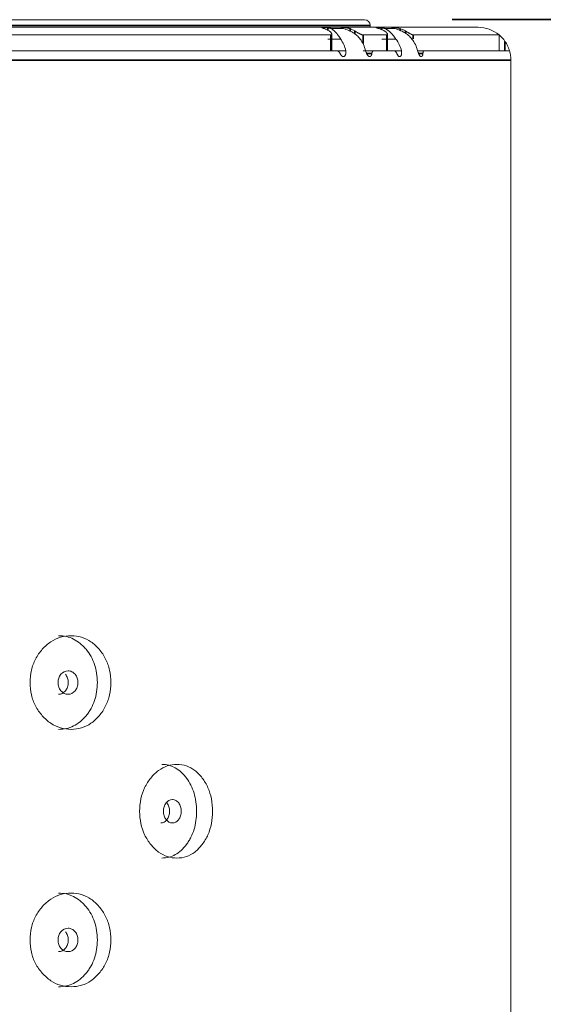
# Model space of a CAD drawing. Header units: millimetres. Extents: x 4 to 1188, y 1 to 840.
# Tile 58 of 256: x 324 to 330, y 412 to 423. Entities that reach past the tile are written whole.
import ezdxf

# ---------------------------------------------------------------- set-up
doc = ezdxf.new("R2010")
doc.units = ezdxf.units.MM
doc.layers.add('1', color=7, linetype='Continuous')
doc.styles.add('Arial Unicode MS', font='Arial Unicode MS')
doc.dimstyles.get("Standard").update_dxf_attribs({"dimtxt": 0.18, "dimasz": 0.18, "dimexe": 0.18, "dimexo": 0.0625, "dimgap": 0.09, "dimtad": 0, "dimtih": 1, "dimtoh": 1, "dimdec": 4, "dimzin": 0, "dimdsep": 46, "dimtxsty": 'Standard', "dimcen": 0.09, "dimadec": 0, "dimazin": 0, "dimtfac": 1, "dimtdec": 4, "dimtofl": 0, "dimtmove": 0, "dimatfit": 3, "dimfxl": 0, "dimtolj": 1, "dimtzin": 0, "dimarcsym": 0})

# ---------------------------------------------------------------- blocks, each defined once
blk = doc.blocks.new('_U28')
at = {"layer": '1', "color": 18, "lineweight": 35}
for p, q in [((328.698, 423.229), (344.978, 423.229)), ((342.978, 423.229), (342.978, 291.229)), ((330.032, 291.229), (344.978, 291.229))]:
    blk.add_line(p, q, dxfattribs=at)
at = {"layer": '1', "color": 18, "lineweight": 70}
for points in [[(342.978, 423.229), (343.754, 419.729), (342.202, 419.729)], [(342.978, 291.229), (342.202, 294.729), (343.754, 294.729)]]:
    blk.add_solid(points, dxfattribs=at)
at = {"layer": '1', "color": 18, "linetype": 'Continuous', "lineweight": 13, "insert": (342.525, 354.017), "char_height": 3, "attachment_point": 7, "rotation": 90, "line_spacing_factor": 1.047437, "style": 'Arial Unicode MS'}
blk.add_mtext('\\fArial Unicode MS|b0|i0;\\W1.0000;990', dxfattribs=at)

msp = doc.modelspace()

# ---------------------------------------------------------------- linework, layer by layer
at = {"layer": '1', "color": 154, "linetype": 'Continuous', "lineweight": 13}
for p, q in [((309.6983, 423.2286), (327.6983, 423.2286)), ((308.4049, 423.142), (328.9916, 423.142)), ((327.4585, 423.1264), (327.322, 423.1264)), ((327.4309, 423.1388), (327.438, 423.1352)), ((327.438, 423.1352), (327.4446, 423.1314)), ((327.4452, 423.1264), (327.4452, 423.1303)), ((327.7649, 423.142), (327.7649, 423.162)), ((328.0447, 423.1264), (327.933, 423.1264)), ((328.0204, 423.1352), (328.0294, 423.1314)), ((328.0314, 423.1292), (328.0242, 423.1273)), ((328.0314, 423.1264), (328.0314, 423.1293)), ((327.3135, 423.0546), (310.0831, 423.0546)), ((327.3256, 422.8753), (327.3256, 423.0647)), ((327.9529, 423.0546), (327.6818, 423.0546)), ((327.961, 422.8753), (327.961, 423.0614)), ((329.2316, 423.0546), (328.2544, 423.0546)), ((329.2316, 422.8753), (329.2316, 423.0546)), ((310.0124, 422.8753), (327.3816, 422.8753)), ((327.6818, 422.8753), (327.8316, 422.8753)), ((327.8054, 422.8753), (328.033, 422.8753)), ((328.3799, 422.8753), (328.3246, 422.8753)), ((328.3799, 422.8753), (329.3494, 422.8753)), ((329.3649, 422.7686), (329.3649, 292.0753))]:
    msp.add_line(p, q, dxfattribs=at)
at = {"layer": '1', "color": 154, "linetype": 'Continuous', "lineweight": 35}
for p, q in [((327.7649, 423.162), (309.6316, 423.162)), ((327.2818, 423.1069), (327.2818, 423.1352)), ((327.4342, 423.1264), (327.4342, 423.1273)), ((327.5342, 423.0944), (327.5342, 423.1264)), ((327.8926, 423.1146), (327.8926, 423.1352)), ((328.0242, 423.1264), (328.0242, 423.1273)), ((328.1061, 423.1006), (328.1061, 423.1264)), ((327.3135, 422.8753), (327.3135, 423.0546)), ((327.5883, 423.0644), (327.5883, 423.1003)), ((327.6818, 423.0546), (327.6818, 422.9557)), ((327.9529, 422.8753), (327.9529, 423.0546)), ((328.164, 423.0744), (328.164, 423.1003)), ((328.2544, 423.0546), (328.2544, 423.009)), ((329.2983, 422.8753), (329.2983, 422.9815)), ((308.0316, 422.7686), (329.3649, 422.7686))]:
    msp.add_line(p, q, dxfattribs=at)
at = {"layer": '1', "color": 154, "linetype": 'Continuous', "lineweight": 13}
for centre, radius, start, end in [((327.6983, 423.162), 0.0667, 0, 90), ((328.9916, 422.7686), 0.3733, 49.9948, 90), ((328.9916, 422.7686), 0.3733, 34.77194, 49.9948), ((328.9916, 422.7686), 0.3733, 0, 16.60155)]:
    msp.add_arc(centre, radius, start, end, dxfattribs=at)
for centre, major_axis, ratio, start_param, end_param in [((327.1914, 422.7686), (0, -0.3733), 0.8251135, 1.860548, 2.2690188), ((327.4084, 422.7686), (0, 0.3733), 0.8461932, 5.0021407, 5.4106115), ((327.8035, 422.7686), (0, -0.3733), 0.884581, 1.860548, 2.2690188), ((327.9811, 422.7686), (0, 0.3733), 0.9018325, 5.0021407, 5.4106115)]:
    msp.add_ellipse(centre, major_axis=major_axis, ratio=ratio, start_param=start_param, end_param=end_param, dxfattribs=at)
for points, knots in [([(327.2818, 423.1352), (327.2782, 423.1358), (327.2709, 423.1368), (327.2638, 423.1376), (327.2567, 423.1383), (327.2533, 423.1386), (327.2466, 423.1391), (327.2435, 423.1393), (327.2389, 423.1395), (327.2374, 423.1396), (327.2346, 423.1397), (327.2332, 423.1398), (327.2292, 423.1399), (327.2268, 423.1399), (327.2235, 423.14), (327.2225, 423.14), (327.2205, 423.14), (327.2196, 423.1399), (327.2171, 423.1399), (327.2157, 423.1398), (327.214, 423.1396), (327.2135, 423.1395), (327.2127, 423.1394), (327.2123, 423.1393), (327.2115, 423.139), (327.2113, 423.1388), (327.2114, 423.1383), (327.2115, 423.1382), (327.2118, 423.1378), (327.2121, 423.1376), (327.2131, 423.137), (327.214, 423.1366), (327.2159, 423.1358), (327.2166, 423.1355), (327.2181, 423.1349), (327.2189, 423.1346), (327.2215, 423.1336), (327.2235, 423.1328), (327.2268, 423.1316), (327.228, 423.1312), (327.2305, 423.1303), (327.2317, 423.1298), (327.2356, 423.1284), (327.2384, 423.1275), (327.2414, 423.1264)], [0, 0, 0, 0, 0.0625, 0.125, 0.125, 0.1875, 0.1875, 0.25, 0.25, 0.28125, 0.28125, 0.3125, 0.3125, 0.375, 0.375, 0.40625, 0.40625, 0.4375, 0.4375, 0.5, 0.5, 0.53125, 0.53125, 0.5625, 0.5625, 0.625, 0.625, 0.65625, 0.65625, 0.6875, 0.6875, 0.75, 0.75, 0.78125, 0.78125, 0.8125, 0.8125, 0.875, 0.875, 0.90625, 0.90625, 0.9375, 0.9375, 1, 1, 1, 1]), ([(327.3414, 423.1273), (327.3381, 423.1273), (327.3343, 423.1275), (327.3278, 423.1281), (327.3254, 423.1284), (327.3206, 423.129), (327.3181, 423.1293), (327.3129, 423.1301), (327.3102, 423.1305), (327.3047, 423.1313), (327.2991, 423.1323), (327.2934, 423.1332), (327.2877, 423.1342), (327.2847, 423.1347), (327.2818, 423.1352)], [0, 0, 0, 0, 0.25, 0.25, 0.375, 0.375, 0.5, 0.5, 0.625, 0.625, 0.75, 0.875, 0.875, 1, 1, 1, 1]), ([(327.4274, 423.0086), (327.4181, 423.0235), (327.4087, 423.0371), (327.3948, 423.0557), (327.3902, 423.0616), (327.3845, 423.0686), (327.3833, 423.07), (327.381, 423.0727), (327.3799, 423.074), (327.3764, 423.078), (327.3742, 423.0805), (327.363, 423.0928), (327.3544, 423.1012), (327.344, 423.1102), (327.3419, 423.112), (327.3378, 423.1153), (327.3358, 423.1168), (327.3298, 423.1213), (327.3259, 423.124), (327.322, 423.1264)], [0, 0, 0, 0, 0.25, 0.25, 0.375, 0.375, 0.40625, 0.40625, 0.4375, 0.4375, 0.5, 0.5, 0.75, 0.75, 0.8125, 0.8125, 0.875, 0.875, 1, 1, 1, 1]), ([(327.5342, 423.1264), (327.5312, 423.1275), (327.5251, 423.1294), (327.5184, 423.1312), (327.5132, 423.1324), (327.5114, 423.1328), (327.5079, 423.1335), (327.5061, 423.1339), (327.5007, 423.1349), (327.4971, 423.1355), (327.4917, 423.1363), (327.4898, 423.1365), (327.4862, 423.137), (327.4844, 423.1372), (327.4791, 423.1378), (327.4757, 423.1382), (327.4706, 423.1386), (327.4689, 423.1387), (327.4656, 423.139), (327.464, 423.1391), (327.4594, 423.1394), (327.4565, 423.1395), (327.4523, 423.1397), (327.451, 423.1398), (327.4484, 423.1399), (327.4472, 423.1399), (327.4437, 423.14), (327.4416, 423.14), (327.4389, 423.14), (327.438, 423.1399), (327.4365, 423.1399), (327.4358, 423.1399), (327.4338, 423.1397), (327.4329, 423.1396), (327.4319, 423.1394), (327.4317, 423.1393), (327.4315, 423.1393)], [0, 0, 0, 0, 0.0808195, 0.161639, 0.161639, 0.2020488, 0.2020488, 0.2424585, 0.2424585, 0.323278, 0.323278, 0.3636878, 0.3636878, 0.4040975, 0.4040975, 0.4849171, 0.4849171, 0.5253268, 0.5253268, 0.5657366, 0.5657366, 0.6465561, 0.6465561, 0.6869658, 0.6869658, 0.7273756, 0.7273756, 0.8081951, 0.8081951, 0.8486049, 0.8486049, 0.8890146, 0.8890146, 0.9698341, 0.9698341, 1, 1, 1, 1]), ([(327.4452, 423.1302), (327.4452, 423.13), (327.445, 423.1295), (327.4445, 423.129), (327.4437, 423.1285), (327.4434, 423.1284), (327.4427, 423.1281), (327.4423, 423.128), (327.44, 423.1275), (327.4375, 423.1273), (327.4342, 423.1273)], [0, 0, 0, 0, 0.097702, 0.3232765, 0.3232765, 0.4360637, 0.4360637, 0.548851, 0.548851, 1, 1, 1, 1]), ([(327.4585, 423.1264), (327.468, 423.124), (327.4773, 423.1213), (327.4956, 423.1153), (327.5047, 423.1121), (327.5314, 423.1013), (327.5486, 423.0929), (327.5693, 423.0805), (327.5734, 423.0779), (327.5814, 423.0726), (327.5932, 423.0645), (327.6044, 423.0557), (327.6257, 423.0371), (327.6387, 423.0235), (327.6504, 423.0086)], [0, 0, 0, 0, 0.125, 0.125, 0.25, 0.25, 0.5, 0.5, 0.5625, 0.5625, 0.625, 0.75, 0.75, 1, 1, 1, 1]), ([(327.8926, 423.1352), (327.8889, 423.1358), (327.8817, 423.1368), (327.8748, 423.1376), (327.868, 423.1383), (327.8647, 423.1386), (327.8585, 423.1391), (327.8555, 423.1393), (327.8514, 423.1395), (327.85, 423.1396), (327.8474, 423.1397), (327.8462, 423.1398), (327.8427, 423.1399), (327.8406, 423.1399), (327.8379, 423.14), (327.837, 423.14), (327.8354, 423.14), (327.8347, 423.1399), (327.8328, 423.1399), (327.8317, 423.1398), (327.8307, 423.1396), (327.8304, 423.1395), (327.83, 423.1394), (327.8298, 423.1393), (327.8297, 423.139), (327.8298, 423.1388), (327.8306, 423.1383), (327.8309, 423.1382), (327.8317, 423.1378), (327.8321, 423.1376), (327.8337, 423.137), (327.8351, 423.1366), (327.8375, 423.1358), (327.8384, 423.1355), (327.8402, 423.1349), (327.8412, 423.1346), (327.8444, 423.1336), (327.8467, 423.1328), (327.8505, 423.1316), (327.8518, 423.1312), (327.8546, 423.1303), (327.856, 423.1298), (327.8603, 423.1284), (327.8633, 423.1275), (327.8664, 423.1264)], [0, 0, 0, 0, 0.0625, 0.125, 0.125, 0.1875, 0.1875, 0.25, 0.25, 0.28125, 0.28125, 0.3125, 0.3125, 0.375, 0.375, 0.40625, 0.40625, 0.4375, 0.4375, 0.5, 0.5, 0.53125, 0.53125, 0.5625, 0.5625, 0.625, 0.625, 0.65625, 0.65625, 0.6875, 0.6875, 0.75, 0.75, 0.78125, 0.78125, 0.8125, 0.8125, 0.875, 0.875, 0.90625, 0.90625, 0.9375, 0.9375, 1, 1, 1, 1]), ([(327.9483, 423.1273), (327.9456, 423.1273), (327.9423, 423.1275), (327.9365, 423.1281), (327.9344, 423.1284), (327.93, 423.129), (327.9276, 423.1293), (327.9228, 423.1301), (327.9203, 423.1305), (327.915, 423.1313), (327.9096, 423.1323), (327.9041, 423.1332), (327.8984, 423.1342), (327.8955, 423.1347), (327.8926, 423.1352)], [0, 0, 0, 0, 0.25, 0.25, 0.375, 0.375, 0.5, 0.5, 0.625, 0.625, 0.75, 0.875, 0.875, 1, 1, 1, 1]), ([(328.0565, 423.0086), (328.0463, 423.0235), (328.0359, 423.0371), (328.0201, 423.0557), (328.0148, 423.0616), (328.0081, 423.0686), (328.0068, 423.07), (328.0041, 423.0727), (328.0028, 423.074), (327.9988, 423.078), (327.9961, 423.0805), (327.983, 423.0928), (327.9727, 423.1012), (327.9601, 423.1102), (327.9576, 423.112), (327.9526, 423.1153), (327.9501, 423.1168), (327.9427, 423.1213), (327.9378, 423.124), (327.933, 423.1264)], [0, 0, 0, 0, 0.25, 0.25, 0.375, 0.375, 0.40625, 0.40625, 0.4375, 0.4375, 0.5, 0.5, 0.75, 0.75, 0.8125, 0.8125, 0.875, 0.875, 1, 1, 1, 1]), ([(328.1061, 423.1264), (328.1029, 423.1275), (328.0964, 423.1294), (328.0895, 423.1312), (328.0841, 423.1324), (328.0823, 423.1328), (328.0787, 423.1335), (328.0769, 423.1339), (328.0716, 423.1349), (328.068, 423.1355), (328.0626, 423.1363), (328.0608, 423.1365), (328.0573, 423.137), (328.0555, 423.1372), (328.0504, 423.1378), (328.0471, 423.1382), (328.0423, 423.1386), (328.0407, 423.1387), (328.0376, 423.139), (328.0362, 423.1391), (328.0319, 423.1394), (328.0292, 423.1395), (328.0255, 423.1397), (328.0243, 423.1398), (328.0221, 423.1399), (328.021, 423.1399), (328.0181, 423.14), (328.0164, 423.14), (328.0142, 423.14), (328.0135, 423.1399), (328.0123, 423.1399), (328.0118, 423.1399), (328.0105, 423.1397), (328.0099, 423.1396), (328.0095, 423.1394), (328.0095, 423.1393), (328.0095, 423.1391), (328.0096, 423.139), (328.0101, 423.1386), (328.0107, 423.1383), (328.012, 423.1378), (328.0126, 423.1376), (328.0138, 423.1372), (328.0145, 423.137), (328.0167, 423.1363), (328.0184, 423.1358), (328.0204, 423.1352)], [0, 0, 0, 0, 0.0625, 0.125, 0.125, 0.15625, 0.15625, 0.1875, 0.1875, 0.25, 0.25, 0.28125, 0.28125, 0.3125, 0.3125, 0.375, 0.375, 0.40625, 0.40625, 0.4375, 0.4375, 0.5, 0.5, 0.53125, 0.53125, 0.5625, 0.5625, 0.625, 0.625, 0.65625, 0.65625, 0.6875, 0.6875, 0.75, 0.75, 0.78125, 0.78125, 0.8125, 0.8125, 0.875, 0.875, 0.90625, 0.90625, 0.9375, 0.9375, 1, 1, 1, 1]), ([(328.0447, 423.1264), (328.0541, 423.124), (328.0634, 423.1213), (328.0817, 423.1153), (328.0908, 423.1121), (328.1176, 423.1013), (328.1349, 423.0929), (328.1558, 423.0805), (328.16, 423.0779), (328.1681, 423.0726), (328.1802, 423.0645), (328.1916, 423.0557), (328.2135, 423.0371), (328.2269, 423.0235), (328.239, 423.0086)], [0, 0, 0, 0, 0.125, 0.125, 0.25, 0.25, 0.5, 0.5, 0.5625, 0.5625, 0.625, 0.75, 0.75, 1, 1, 1, 1]), ([(327.2955, 423.1003), (327.2992, 423.098), (327.3025, 423.0957), (327.3086, 423.091), (327.3113, 423.0885), (327.3149, 423.0849), (327.316, 423.0836), (327.3181, 423.0812), (327.3191, 423.0799), (327.3216, 423.0763), (327.323, 423.0739), (327.3244, 423.0705), (327.3248, 423.0693), (327.3253, 423.0671), (327.3257, 423.065), (327.3256, 423.0631), (327.3253, 423.0617), (327.3252, 423.0613), (327.3249, 423.0604), (327.3247, 423.06), (327.3237, 423.0581), (327.3224, 423.0568), (327.3196, 423.0555), (327.3186, 423.0552), (327.3162, 423.0547), (327.3149, 423.0546), (327.3135, 423.0546)], [0, 0, 0, 0, 0.125, 0.125, 0.25, 0.25, 0.3125, 0.3125, 0.375, 0.375, 0.5, 0.5, 0.5625, 0.5625, 0.625, 0.6875, 0.6875, 0.71875, 0.71875, 0.75, 0.75, 0.875, 0.875, 0.9375, 0.9375, 1, 1, 1, 1]), ([(327.6818, 423.0546), (327.6792, 423.0546), (327.6762, 423.055), (327.6712, 423.0563), (327.6694, 423.0569), (327.6658, 423.0581), (327.662, 423.0595), (327.6581, 423.0612), (327.655, 423.0626), (327.654, 423.0631), (327.652, 423.064), (327.6509, 423.0645), (327.6458, 423.0671), (327.6416, 423.0692), (327.6352, 423.0727), (327.6331, 423.0739), (327.6288, 423.0763), (327.6267, 423.0775), (327.6203, 423.0811), (327.6161, 423.0836), (327.6098, 423.0873), (327.6078, 423.0885), (327.6037, 423.0909), (327.6017, 423.0921), (327.5958, 423.0957), (327.592, 423.098), (327.5883, 423.1003)], [0, 0, 0, 0, 0.125, 0.125, 0.1875, 0.1875, 0.25, 0.3125, 0.3125, 0.34375, 0.34375, 0.375, 0.375, 0.5, 0.5, 0.5625, 0.5625, 0.625, 0.625, 0.75, 0.75, 0.8125, 0.8125, 0.875, 0.875, 1, 1, 1, 1]), ([(327.9243, 423.1003), (327.9282, 423.098), (327.9319, 423.0957), (327.9385, 423.091), (327.9416, 423.0885), (327.9458, 423.0849), (327.9471, 423.0836), (327.9496, 423.0812), (327.9508, 423.0799), (327.954, 423.0763), (327.9558, 423.0739), (327.958, 423.0705), (327.9586, 423.0693), (327.9596, 423.0671), (327.9605, 423.065), (327.9609, 423.0631), (327.961, 423.0617), (327.961, 423.0613), (327.961, 423.0604), (327.961, 423.06), (327.9606, 423.0581), (327.9598, 423.0568), (327.9578, 423.0555), (327.957, 423.0552), (327.9552, 423.0547), (327.9541, 423.0546), (327.9529, 423.0546)], [0, 0, 0, 0, 0.125, 0.125, 0.25, 0.25, 0.3125, 0.3125, 0.375, 0.375, 0.5, 0.5, 0.5625, 0.5625, 0.625, 0.6875, 0.6875, 0.71875, 0.71875, 0.75, 0.75, 0.875, 0.875, 0.9375, 0.9375, 1, 1, 1, 1]), ([(328.2544, 423.0546), (328.2523, 423.0546), (328.2498, 423.055), (328.2454, 423.0563), (328.2438, 423.0569), (328.2405, 423.0581), (328.2371, 423.0595), (328.2335, 423.0612), (328.2306, 423.0626), (328.2297, 423.0631), (328.2277, 423.064), (328.2268, 423.0645), (328.2219, 423.0671), (328.2179, 423.0692), (328.2117, 423.0727), (328.2096, 423.0739), (328.2054, 423.0763), (328.2033, 423.0775), (328.197, 423.0811), (328.1927, 423.0836), (328.1864, 423.0873), (328.1843, 423.0885), (328.1801, 423.0909), (328.178, 423.0921), (328.1719, 423.0957), (328.1679, 423.098), (328.164, 423.1003)], [0, 0, 0, 0, 0.125, 0.125, 0.1875, 0.1875, 0.25, 0.3125, 0.3125, 0.34375, 0.34375, 0.375, 0.375, 0.5, 0.5, 0.5625, 0.5625, 0.625, 0.625, 0.75, 0.75, 0.8125, 0.8125, 0.875, 0.875, 1, 1, 1, 1]), ([(329.2983, 422.9815), (329.3041, 422.9732), (329.3095, 422.9647), (329.3195, 422.9474), (329.3241, 422.9386), (329.3305, 422.9253), (329.3326, 422.9208), (329.3364, 422.9117), (329.3383, 422.9072), (329.3435, 422.8936), (329.3466, 422.8845), (329.3494, 422.8753)], [0, 0, 0, 0, 0.25, 0.25, 0.5, 0.5, 0.625, 0.625, 0.75, 0.75, 1, 1, 1, 1]), ([(327.3816, 422.8753), (327.3851, 422.8753), (327.3887, 422.8745), (327.3934, 422.8725), (327.3943, 422.872), (327.3962, 422.871), (327.3972, 422.8704), (327.4, 422.8687), (327.4018, 422.8673), (327.4045, 422.865), (327.4054, 422.8642), (327.4072, 422.8625), (327.4081, 422.8616), (327.4107, 422.8588), (327.414, 422.8547), (327.4171, 422.8502), (327.4192, 422.8466), (327.4199, 422.8453), (327.4213, 422.8428), (327.4219, 422.8415), (327.4225, 422.8401)], [0, 0, 0, 0, 0.25, 0.25, 0.3125, 0.3125, 0.375, 0.375, 0.5, 0.5, 0.5625, 0.5625, 0.625, 0.625, 0.75, 0.875, 0.875, 0.9375, 0.9375, 1, 1, 1, 1]), ([(327.4225, 422.8401), (327.424, 422.837), (327.4255, 422.834), (327.428, 422.8298), (327.4289, 422.8284), (327.4306, 422.8258), (327.4315, 422.8245), (327.4343, 422.8209), (327.4362, 422.8189), (327.4391, 422.8162), (327.4401, 422.8154), (327.4422, 422.8139), (327.4432, 422.8132), (327.4463, 422.8114), (327.4484, 422.8105), (327.4515, 422.8096), (327.4526, 422.8093), (327.4546, 422.809), (327.4557, 422.8088), (327.4588, 422.8086), (327.4609, 422.8086), (327.4639, 422.8091), (327.4649, 422.8093), (327.4668, 422.81), (327.4678, 422.8104), (327.4706, 422.8119), (327.4724, 422.8132), (327.4749, 422.8157), (327.4757, 422.8167), (327.4772, 422.8186), (327.4779, 422.8197), (327.4799, 422.8231), (327.4811, 422.8256), (327.4826, 422.8296), (327.4831, 422.831), (327.4839, 422.8338), (327.4843, 422.8353), (327.4853, 422.8397), (327.4858, 422.8427), (327.4866, 422.849), (327.4869, 422.8522), (327.4872, 422.8587), (327.4872, 422.862), (327.4871, 422.8686), (327.4869, 422.8719), (327.4866, 422.8753)], [0, 0, 0, 0, 0.0625, 0.0625, 0.09375, 0.09375, 0.125, 0.125, 0.1875, 0.1875, 0.21875, 0.21875, 0.25, 0.25, 0.3125, 0.3125, 0.34375, 0.34375, 0.375, 0.375, 0.4375, 0.4375, 0.46875, 0.46875, 0.5, 0.5, 0.5625, 0.5625, 0.59375, 0.59375, 0.625, 0.625, 0.6875, 0.6875, 0.71875, 0.71875, 0.75, 0.75, 0.8125, 0.8125, 0.875, 0.875, 0.9375, 0.9375, 1, 1, 1, 1]), ([(327.7112, 422.8753), (327.7134, 422.8684), (327.7157, 422.8615), (327.7193, 422.8515), (327.7206, 422.8482), (327.7226, 422.8434), (327.7233, 422.8418), (327.7247, 422.8386), (327.7255, 422.837), (327.7277, 422.8325), (327.7293, 422.8296), (327.7318, 422.8257), (327.7327, 422.8244), (327.7344, 422.822), (327.7371, 422.8186), (327.7399, 422.816), (327.7428, 422.8137), (327.7438, 422.8131), (327.7457, 422.8119), (327.7467, 422.8114), (327.7496, 422.8101), (327.7515, 422.8095), (327.7545, 422.8089), (327.7554, 422.8088), (327.7574, 422.8086), (327.7583, 422.8086), (327.7612, 422.8087), (327.7631, 422.8091), (327.7658, 422.8101), (327.7667, 422.8106), (327.7684, 422.8116), (327.771, 422.8135), (327.7732, 422.8161), (327.7752, 422.8191), (327.7759, 422.8202), (327.7771, 422.8225), (327.7782, 422.825), (327.7791, 422.8276), (327.78, 422.8303), (327.7804, 422.8318), (327.7815, 422.8361), (327.782, 422.8391), (327.7825, 422.8423)], [0, 0, 0, 0, 0.125, 0.125, 0.1875, 0.1875, 0.21875, 0.21875, 0.25, 0.25, 0.3125, 0.3125, 0.34375, 0.34375, 0.375, 0.4375, 0.4375, 0.46875, 0.46875, 0.5, 0.5, 0.5625, 0.5625, 0.59375, 0.59375, 0.625, 0.625, 0.6875, 0.6875, 0.71875, 0.71875, 0.75, 0.8125, 0.8125, 0.84375, 0.84375, 0.875, 0.90625, 0.90625, 0.9375, 0.9375, 1, 1, 1, 1]), ([(327.7825, 422.8423), (327.7831, 422.8473), (327.7841, 422.8518), (327.7857, 422.8569), (327.7861, 422.8579), (327.7868, 422.8598), (327.7872, 422.8607), (327.7884, 422.8633), (327.7902, 422.8665), (327.7923, 422.8691), (327.794, 422.8708), (327.7946, 422.8713), (327.7958, 422.8722), (327.7964, 422.8726), (327.7996, 422.8745), (327.8024, 422.8753), (327.8054, 422.8753)], [0, 0, 0, 0, 0.25, 0.25, 0.3125, 0.3125, 0.375, 0.375, 0.5, 0.625, 0.625, 0.6875, 0.6875, 0.75, 0.75, 1, 1, 1, 1]), ([(328.033, 422.8753), (328.0359, 422.8753), (328.039, 422.8745), (328.043, 422.8725), (328.0438, 422.872), (328.0454, 422.871), (328.0462, 422.8704), (328.0486, 422.8687), (328.0502, 422.8673), (328.0526, 422.865), (328.0534, 422.8642), (328.055, 422.8625), (328.0558, 422.8616), (328.0581, 422.8588), (328.061, 422.8547), (328.0638, 422.8502), (328.0657, 422.8466), (328.0663, 422.8453), (328.0676, 422.8428), (328.0681, 422.8415), (328.0687, 422.8401)], [0, 0, 0, 0, 0.25, 0.25, 0.3125, 0.3125, 0.375, 0.375, 0.5, 0.5, 0.5625, 0.5625, 0.625, 0.625, 0.75, 0.875, 0.875, 0.9375, 0.9375, 1, 1, 1, 1]), ([(328.0687, 422.8401), (328.0701, 422.837), (328.0714, 422.834), (328.0736, 422.8298), (328.0744, 422.8284), (328.0759, 422.8258), (328.0767, 422.8245), (328.0791, 422.8209), (328.0807, 422.8189), (328.0833, 422.8162), (328.0841, 422.8154), (328.0859, 422.8139), (328.0867, 422.8132), (328.0893, 422.8114), (328.0911, 422.8105), (328.0937, 422.8096), (328.0945, 422.8093), (328.0963, 422.809), (328.0972, 422.8088), (328.0997, 422.8086), (328.1014, 422.8086), (328.1039, 422.8091), (328.1047, 422.8093), (328.1064, 422.81), (328.1071, 422.8104), (328.1095, 422.8119), (328.1109, 422.8132), (328.1129, 422.8157), (328.1135, 422.8167), (328.1147, 422.8186), (328.1153, 422.8197), (328.1168, 422.8231), (328.1177, 422.8256), (328.1188, 422.8296), (328.1192, 422.831), (328.1198, 422.8338), (328.12, 422.8353), (328.1207, 422.8397), (328.121, 422.8427), (328.1214, 422.849), (328.1215, 422.8522), (328.1214, 422.8587), (328.1213, 422.862), (328.1208, 422.8686), (328.1205, 422.8719), (328.12, 422.8753)], [0, 0, 0, 0, 0.0625, 0.0625, 0.09375, 0.09375, 0.125, 0.125, 0.1875, 0.1875, 0.21875, 0.21875, 0.25, 0.25, 0.3125, 0.3125, 0.34375, 0.34375, 0.375, 0.375, 0.4375, 0.4375, 0.46875, 0.46875, 0.5, 0.5, 0.5625, 0.5625, 0.59375, 0.59375, 0.625, 0.625, 0.6875, 0.6875, 0.71875, 0.71875, 0.75, 0.75, 0.8125, 0.8125, 0.875, 0.875, 0.9375, 0.9375, 1, 1, 1, 1]), ([(328.3038, 422.8753), (328.306, 422.8684), (328.3083, 422.8615), (328.3117, 422.8515), (328.3129, 422.8482), (328.3148, 422.8434), (328.3154, 422.8418), (328.3167, 422.8386), (328.3174, 422.837), (328.3194, 422.8325), (328.3208, 422.8296), (328.3229, 422.8257), (328.3237, 422.8244), (328.3252, 422.822), (328.3274, 422.8186), (328.3298, 422.816), (328.3322, 422.8137), (328.333, 422.8131), (328.3346, 422.8119), (328.3354, 422.8114), (328.3378, 422.8101), (328.3394, 422.8095), (328.3417, 422.8089), (328.3425, 422.8088), (328.3441, 422.8086), (328.3449, 422.8086), (328.3472, 422.8087), (328.3487, 422.8091), (328.3509, 422.8101), (328.3516, 422.8106), (328.353, 422.8116), (328.355, 422.8135), (328.3567, 422.8161), (328.3583, 422.8191), (328.3587, 422.8202), (328.3596, 422.8225), (328.3605, 422.825), (328.3611, 422.8276), (328.3617, 422.8303), (328.362, 422.8318), (328.3627, 422.8361), (328.363, 422.8391), (328.3632, 422.8423)], [0, 0, 0, 0, 0.125, 0.125, 0.1875, 0.1875, 0.21875, 0.21875, 0.25, 0.25, 0.3125, 0.3125, 0.34375, 0.34375, 0.375, 0.4375, 0.4375, 0.46875, 0.46875, 0.5, 0.5, 0.5625, 0.5625, 0.59375, 0.59375, 0.625, 0.625, 0.6875, 0.6875, 0.71875, 0.71875, 0.75, 0.8125, 0.8125, 0.84375, 0.84375, 0.875, 0.90625, 0.90625, 0.9375, 0.9375, 1, 1, 1, 1]), ([(328.3632, 422.8423), (328.3635, 422.8473), (328.3641, 422.8518), (328.3651, 422.8569), (328.3654, 422.8579), (328.3659, 422.8598), (328.3661, 422.8607), (328.3669, 422.8633), (328.3682, 422.8665), (328.3697, 422.8691), (328.371, 422.8708), (328.3714, 422.8713), (328.3723, 422.8722), (328.3728, 422.8726), (328.3752, 422.8745), (328.3774, 422.8753), (328.3799, 422.8753)], [0, 0, 0, 0, 0.25, 0.25, 0.3125, 0.3125, 0.375, 0.375, 0.5, 0.625, 0.625, 0.6875, 0.6875, 0.75, 0.75, 1, 1, 1, 1]), ([(323.8911, 415.6753), (323.8911, 415.7228), (323.9008, 415.8162), (323.9494, 415.9476), (324.0273, 416.0577), (324.1243, 416.1447), (324.2376, 416.1981), (324.358, 416.214), (324.4774, 416.1982), (324.588, 416.1447), (324.6813, 416.0577), (324.7554, 415.9476), (324.8011, 415.8162), (324.8147, 415.6753), (324.8012, 415.5344), (324.7554, 415.4031), (324.6813, 415.2929), (324.588, 415.2059), (324.4774, 415.1525), (324.3581, 415.1366), (324.2377, 415.1524), (324.1243, 415.2059), (324.0272, 415.293), (323.9491, 415.4032), (323.9005, 415.5345), (323.891, 415.6278), (323.8911, 415.6753)], [0, 0, 0, 0, 0.0420892, 0.082711, 0.1249954, 0.1669805, 0.2076666, 0.249993, 0.2922277, 0.3329137, 0.3749923, 0.4172713, 0.4578933, 0.5000047, 0.5420218, 0.5826436, 0.6250215, 0.6670053, 0.7076914, 0.7500175, 0.7922515, 0.8329373, 0.8750172, 0.9173768, 0.9579835, 1, 1, 1, 1]), ([(324.2166, 416.2086), (324.278, 416.2086), (324.3345, 416.1958), (324.4124, 416.1571), (324.4372, 416.141), (324.4727, 416.112), (324.4842, 416.1015), (324.5068, 416.079), (324.5176, 416.067), (324.5716, 416.0019), (324.6037, 415.9443), (324.6466, 415.8181), (324.6573, 415.7492), (324.6573, 415.6012), (324.6467, 415.5327), (324.6145, 415.438), (324.6011, 415.4078), (324.5769, 415.3645), (324.5681, 415.3505), (324.5493, 415.323), (324.539, 415.3094), (324.4857, 415.245), (324.4385, 415.2064), (324.3346, 415.1549), (324.2777, 415.142), (324.2163, 415.142), (324.2162, 415.142), (324.2162, 415.142)], [0, 0, 0, 0, 0.1248828, 0.1248828, 0.1873867, 0.1873867, 0.2186387, 0.2186387, 0.2498906, 0.2498906, 0.3748984, 0.3748984, 0.4999062, 0.4999062, 0.6249141, 0.6249141, 0.687418, 0.687418, 0.7186699, 0.7186699, 0.7499219, 0.7499219, 0.8749297, 0.8749297, 0.9999375, 0.9999375, 1, 1, 1, 1]), ([(324.2092, 415.6753), (324.2091, 415.657), (324.2119, 415.64), (324.223, 415.6087), (324.2312, 415.5945), (324.2537, 415.5683), (324.2661, 415.5584), (324.293, 415.5453), (324.3073, 415.542), (324.3546, 415.542), (324.3813, 415.555), (324.4144, 415.5941), (324.4227, 415.6085), (324.431, 415.632), (324.433, 415.6402), (324.4357, 415.6572), (324.4364, 415.6659), (324.4364, 415.6937), (324.4336, 415.7108), (324.4254, 415.7343), (324.422, 415.7418), (324.4138, 415.7561), (324.4091, 415.7627), (324.3924, 415.7824), (324.3801, 415.7922), (324.3534, 415.8053), (324.3391, 415.8086), (324.2918, 415.8085), (324.2647, 415.7953), (324.2205, 415.7435), (324.2093, 415.7119), (324.2092, 415.6753)], [0, 0, 0, 0, 0.0625, 0.0625, 0.125, 0.125, 0.1875, 0.1875, 0.25, 0.25, 0.375, 0.375, 0.4375, 0.4375, 0.46875, 0.46875, 0.5, 0.5, 0.5625, 0.5625, 0.59375, 0.59375, 0.625, 0.625, 0.6875, 0.6875, 0.75, 0.75, 0.875, 0.875, 1, 1, 1, 1]), ([(324.2149, 415.542), (324.2149, 415.542), (324.2297, 415.542), (324.259, 415.5482), (324.2955, 415.5789), (324.321, 415.6227), (324.3286, 415.6753), (324.321, 415.7277), (324.3041, 415.7569), (324.2938, 415.7693)], [0, 0, 0, 0, 0.0000163, 0.1667894, 0.3333854, 0.5003731, 0.6668107, 0.8344472, 1, 1, 1, 1]), ([(325.1389, 414.2086), (325.139, 414.2562), (325.1478, 414.3496), (325.1921, 414.4809), (325.2631, 414.591), (325.3512, 414.678), (325.4541, 414.7314), (325.5629, 414.7473), (325.6706, 414.7315), (325.77, 414.678), (325.8537, 414.591), (325.92, 414.4809), (325.9608, 414.3495), (325.9729, 414.2086), (325.9609, 414.0677), (325.9199, 413.9364), (325.8537, 413.8262), (325.77, 413.7392), (325.6706, 413.6858), (325.563, 413.6699), (325.4541, 413.6857), (325.3513, 413.7392), (325.263, 413.8263), (325.1919, 413.9365), (325.1475, 414.0678), (325.1389, 414.1612), (325.1389, 414.2086)], [0, 0, 0, 0, 0.0420892, 0.082711, 0.1249954, 0.1669805, 0.2076666, 0.249993, 0.2922277, 0.3329137, 0.3749923, 0.4172713, 0.4578933, 0.5000047, 0.5420218, 0.5826436, 0.6250215, 0.6670053, 0.7076914, 0.7500175, 0.7922515, 0.8329373, 0.8750172, 0.9173768, 0.9579835, 1, 1, 1, 1]), ([(325.3913, 414.742), (325.4467, 414.742), (325.4977, 414.7291), (325.5677, 414.6905), (325.59, 414.6744), (325.6218, 414.6453), (325.6322, 414.6349), (325.6524, 414.6123), (325.6621, 414.6003), (325.7104, 414.5352), (325.7392, 414.4776), (325.7775, 414.3514), (325.787, 414.2825), (325.7871, 414.1346), (325.7776, 414.066), (325.7488, 413.9713), (325.7368, 413.9411), (325.7152, 413.8979), (325.7074, 413.8838), (325.6905, 413.8563), (325.6812, 413.8427), (325.6335, 413.7784), (325.5912, 413.7397), (325.4978, 413.6882), (325.4465, 413.6753), (325.391, 413.6753), (325.391, 413.6753), (325.391, 413.6753)], [0, 0, 0, 0, 0.1248828, 0.1248828, 0.1873867, 0.1873867, 0.2186387, 0.2186387, 0.2498906, 0.2498906, 0.3748984, 0.3748984, 0.4999062, 0.4999062, 0.6249141, 0.6249141, 0.687418, 0.687418, 0.7186699, 0.7186699, 0.7499219, 0.7499219, 0.8749297, 0.8749297, 0.9999375, 0.9999375, 1, 1, 1, 1]), ([(325.3803, 414.0753), (325.3803, 414.0753), (325.3935, 414.0753), (325.4199, 414.0816), (325.4526, 414.1123), (325.4754, 414.156), (325.4822, 414.2086), (325.4754, 414.2611), (325.4603, 414.2902), (325.4511, 414.3026)], [0, 0, 0, 0, 0.0000163, 0.1667894, 0.3333854, 0.5003731, 0.6668107, 0.8344472, 1, 1, 1, 1]), ([(325.4088, 414.2086), (325.4088, 414.1903), (325.4112, 414.1733), (325.4212, 414.142), (325.4286, 414.1279), (325.4489, 414.1016), (325.46, 414.0918), (325.4842, 414.0786), (325.4971, 414.0753), (325.5396, 414.0754), (325.5635, 414.0883), (325.5932, 414.1275), (325.6006, 414.1418), (325.608, 414.1654), (325.6099, 414.1735), (325.6123, 414.1905), (325.6129, 414.1992), (325.6129, 414.227), (325.6104, 414.2441), (325.6031, 414.2677), (325.6, 414.2752), (325.5926, 414.2894), (325.5885, 414.2961), (325.5735, 414.3157), (325.5625, 414.3256), (325.5385, 414.3387), (325.5257, 414.3419), (325.4831, 414.3418), (325.4588, 414.3286), (325.419, 414.2768), (325.4089, 414.2453), (325.4088, 414.2086)], [0, 0, 0, 0, 0.0625, 0.0625, 0.125, 0.125, 0.1875, 0.1875, 0.25, 0.25, 0.375, 0.375, 0.4375, 0.4375, 0.46875, 0.46875, 0.5, 0.5, 0.5625, 0.5625, 0.59375, 0.59375, 0.625, 0.625, 0.6875, 0.6875, 0.75, 0.75, 0.875, 0.875, 1, 1, 1, 1]), ([(323.8911, 412.742), (323.8911, 412.7895), (323.9008, 412.8829), (323.9494, 413.0142), (324.0273, 413.1244), (324.1243, 413.2113), (324.2376, 413.2647), (324.358, 413.2806), (324.4774, 413.2649), (324.588, 413.2114), (324.6813, 413.1244), (324.7554, 413.0142), (324.8011, 412.8829), (324.8147, 412.742), (324.8012, 412.601), (324.7554, 412.4697), (324.6813, 412.3596), (324.588, 412.2725), (324.4774, 412.2192), (324.3581, 412.2033), (324.2377, 412.2191), (324.1243, 412.2726), (324.0272, 412.3597), (323.9491, 412.4698), (323.9005, 412.6011), (323.891, 412.6945), (323.8911, 412.742)], [0, 0, 0, 0, 0.0420892, 0.082711, 0.1249954, 0.1669805, 0.2076666, 0.249993, 0.2922277, 0.3329137, 0.3749923, 0.4172713, 0.4578933, 0.5000047, 0.5420218, 0.5826436, 0.6250215, 0.6670053, 0.7076914, 0.7500175, 0.7922515, 0.8329373, 0.8750172, 0.9173768, 0.9579835, 1, 1, 1, 1]), ([(324.2166, 413.2753), (324.278, 413.2753), (324.3345, 413.2624), (324.4124, 413.2238), (324.4372, 413.2077), (324.4727, 413.1787), (324.4842, 413.1682), (324.5068, 413.1456), (324.5176, 413.1336), (324.5716, 413.0686), (324.6037, 413.011), (324.6466, 412.8847), (324.6573, 412.8158), (324.6573, 412.6679), (324.6467, 412.5994), (324.6145, 412.5047), (324.6011, 412.4745), (324.5769, 412.4312), (324.5681, 412.4171), (324.5493, 412.3896), (324.539, 412.376), (324.4857, 412.3117), (324.4385, 412.2731), (324.3346, 412.2216), (324.2777, 412.2087), (324.2163, 412.2086), (324.2162, 412.2086), (324.2162, 412.2086)], [0, 0, 0, 0, 0.1248828, 0.1248828, 0.1873867, 0.1873867, 0.2186387, 0.2186387, 0.2498906, 0.2498906, 0.3748984, 0.3748984, 0.4999062, 0.4999062, 0.6249141, 0.6249141, 0.687418, 0.687418, 0.7186699, 0.7186699, 0.7499219, 0.7499219, 0.8749297, 0.8749297, 0.9999375, 0.9999375, 1, 1, 1, 1]), ([(324.2092, 412.742), (324.2091, 412.7236), (324.2119, 412.7067), (324.223, 412.6754), (324.2312, 412.6612), (324.2537, 412.6349), (324.2661, 412.6251), (324.293, 412.612), (324.3073, 412.6087), (324.3546, 412.6087), (324.3813, 412.6216), (324.4144, 412.6608), (324.4227, 412.6752), (324.431, 412.6987), (324.433, 412.7069), (324.4357, 412.7239), (324.4364, 412.7326), (324.4364, 412.7604), (324.4336, 412.7775), (324.4254, 412.801), (324.422, 412.8085), (324.4138, 412.8228), (324.4091, 412.8294), (324.3924, 412.8491), (324.3801, 412.8589), (324.3534, 412.872), (324.3391, 412.8752), (324.2918, 412.8752), (324.2647, 412.862), (324.2205, 412.8102), (324.2093, 412.7786), (324.2092, 412.742)], [0, 0, 0, 0, 0.0625, 0.0625, 0.125, 0.125, 0.1875, 0.1875, 0.25, 0.25, 0.375, 0.375, 0.4375, 0.4375, 0.46875, 0.46875, 0.5, 0.5, 0.5625, 0.5625, 0.59375, 0.59375, 0.625, 0.625, 0.6875, 0.6875, 0.75, 0.75, 0.875, 0.875, 1, 1, 1, 1]), ([(324.2149, 412.6087), (324.2149, 412.6087), (324.2297, 412.6087), (324.259, 412.6149), (324.2955, 412.6456), (324.321, 412.6894), (324.3286, 412.742), (324.321, 412.7944), (324.3041, 412.8236), (324.2938, 412.8359)], [0, 0, 0, 0, 0.0000163, 0.1667894, 0.3333854, 0.5003731, 0.6668107, 0.8344472, 1, 1, 1, 1])]:
    msp.add_open_spline(points, degree=3, knots=knots, dxfattribs=at)
for points, degree in [([(327.2414, 423.1264), (327.2508, 423.1231), (327.2691, 423.1154), (327.2869, 423.1056), (327.2955, 423.1003)], 3), ([(327.4342, 423.1273), (327.4033, 423.1274), (327.3723, 423.1274), (327.3414, 423.1273)], 3), ([(327.5883, 423.1003), (327.5797, 423.1056), (327.562, 423.1154), (327.5436, 423.1231), (327.5342, 423.1264)], 3), ([(327.8664, 423.1264), (327.8765, 423.1231), (327.8961, 423.1154), (327.915, 423.1056), (327.9243, 423.1003)], 3), ([(328.0242, 423.1273), (327.9989, 423.1274), (327.9736, 423.1274), (327.9483, 423.1273)], 3), ([(328.164, 423.1003), (328.1547, 423.1056), (328.1357, 423.1154), (328.1161, 423.1231), (328.1061, 423.1264)], 3), ([(327.2794, 423.0086), (327.4274, 423.0086)], 1), ([(327.8979, 423.0086), (328.0565, 423.0086)], 1), ([(327.2794, 422.8753), (327.4866, 422.8753)], 1), ([(327.7111, 422.8753), (327.7426, 422.8753), (327.774, 422.8753), (327.8054, 422.8753)], 3), ([(327.8979, 422.8753), (328.12, 422.8753)], 1), ([(328.3038, 422.8753), (328.3291, 422.8753), (328.3545, 422.8753), (328.3799, 422.8753)], 3)]:
    msp.add_open_spline(points, degree=degree, dxfattribs=at)
at = {"layer": '1', "color": 154, "linetype": 'Continuous', "lineweight": 35}
for points in [[(327.7825, 422.8423), (327.7628, 422.8422), (327.7431, 422.8422), (327.7234, 422.8422)], [(328.3632, 422.8423), (328.3473, 422.8422), (328.3314, 422.8422), (328.3154, 422.8422)]]:
    msp.add_open_spline(points, degree=3, dxfattribs=at)

# ---------------------------------------------------------------- dimensions: what is measured, and where the dimension line sits
at = {"layer": '1', "color": 18, "linetype": 'Continuous', "lineweight": 13}
dim = msp.add_linear_dim(base=(342.9783, 291.2286), p1=(318.6983, 423.2286), p2=(318.6983, 291.2286), angle=90, dimstyle='Standard', override={"dimtxt": 3, "dimasz": 3.5, "dimexe": 2, "dimexo": 1, "dimgap": 1.5, "dimtad": 1, "dimtih": 0, "dimtoh": 0, "dimdec": 2, "dimlfac": 7.5, "dimzin": 8, "dimdsep": 44, "dimlunit": 2, "dimtxsty": 'Arial Unicode MS', "dimsah": 1, "dimse1": 0, "dimse2": 0, "dimsd1": 0, "dimsd2": 0, "dimclrd": 18, "dimclre": 18, "dimclrt": 18, "dimtol": 0, "dimtm": -0.1, "dimtfac": 0.666667, "dimtdec": 2, "dimtofl": 1, "dimtmove": 0, "dimtzin": 8, "dimlwd": 35, "dimlwe": 35}, dxfattribs=at)
dim.commit()
dim.dimension.update_dxf_attribs({"geometry": '_U28', "text_midpoint": (342.9783, 357.2286), "dimtype": 160})

doc.saveas('drawing.dxf')
